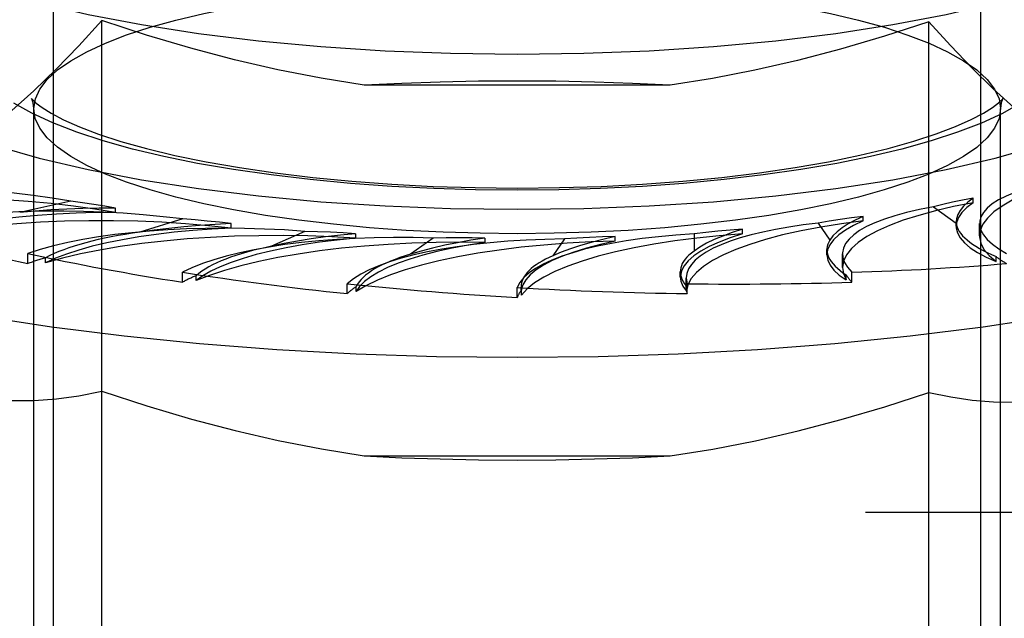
# Model space of a CAD drawing. Header units: inches. Extents: x 0 to 253, y 0 to 164.
# Tile 85 of 97: x 112.14 to 112.778, y 119.154 to 119.542. Entities that reach past the tile are written whole.
import ezdxf

# ---------------------------------------------------------------- set-up
doc = ezdxf.new("R2010")
doc.units = ezdxf.units.IN
doc.header["$LTSCALE"] = 13.939812
doc.header["$MEASUREMENT"] = 0
doc.linetypes.add('HIDDEN', pattern=[0.2, 0.1, -0.1])
doc.layers.add('DEFAULT_2', color=8, linetype='HIDDEN')

msp = doc.modelspace()

# ---------------------------------------------------------------- linework, layer by layer
at = {"layer": 'DEFAULT_2', "color": 8, "linetype": 'HIDDEN'}
for p, q in [((112.16233, 118.6215), (112.16233, 119.73328)), ((112.76233, 118.6215), (112.76233, 119.73328)), ((112.1935, 118.90893), (112.1935, 119.54129)), ((112.7287, 118.90893), (112.7287, 119.54046)), ((110.02483, 119.51551), (114.07833, 119.51551)), ((112.56133, 119.49945), (112.36333, 119.49945)), ((112.14958, 119.03154), (112.14958, 119.48428)), ((112.77508, 119.03154), (112.77508, 119.48428)), ((112.1735, 119.42429), (112.14042, 119.4171)), ((112.75733, 119.42337), (112.75733, 119.4263)), ((112.20242, 119.41701), (112.20242, 119.41994)), ((112.73165, 119.42075), (112.74642, 119.41025)), ((112.24591, 119.41285), (112.21815, 119.40428)), ((112.2773, 119.40694), (112.2773, 119.40986)), ((112.65716, 119.41024), (112.66466, 119.39923)), ((112.68617, 119.41162), (112.68617, 119.41455)), ((112.74639, 119.41105), (112.74642, 119.41025)), ((112.74639, 119.40812), (112.74639, 119.41104)), ((112.76147, 119.40187), (112.76147, 119.40998)), ((112.3249, 119.40483), (112.30331, 119.39515)), ((112.60821, 119.40325), (112.60821, 119.40618)), ((112.35782, 119.40038), (112.35782, 119.40331)), ((112.40806, 119.40049), (112.39329, 119.38999)), ((112.4415, 119.39754), (112.4415, 119.40047)), ((112.49287, 119.39996), (112.48537, 119.38895)), ((112.52582, 119.39851), (112.52582, 119.40143)), ((112.57676, 119.40324), (112.57676, 119.39206)), ((112.66267, 119.38971), (112.66267, 119.393)), ((112.1457, 119.38399), (112.1457, 119.39042)), ((112.15718, 119.38455), (112.15718, 119.38777)), ((112.67281, 119.38136), (112.67281, 119.39031)), ((112.77216, 119.38525), (112.77216, 119.38847)), ((112.24574, 119.37192), (112.24574, 119.37835)), ((112.56787, 119.37534), (112.56787, 119.37876)), ((112.67891, 119.37192), (112.67891, 119.37835)), ((112.25453, 119.37294), (112.25453, 119.37615)), ((112.57175, 119.37465), (112.57229, 119.37096)), ((112.57175, 119.36836), (112.57175, 119.37461)), ((112.67521, 119.37342), (112.67521, 119.37663)), ((112.35236, 119.36452), (112.35236, 119.37096)), ((112.3582, 119.36588), (112.3582, 119.36909)), ((112.46233, 119.36203), (112.46233, 119.36847)), ((112.46487, 119.36876), (112.46503, 119.36679)), ((112.46487, 119.36545), (112.46487, 119.36873)), ((112.46487, 119.36546), (112.46503, 119.36358)), ((112.46503, 119.36358), (112.46503, 119.36679)), ((112.57178, 119.36933), (112.57174, 119.36836)), ((112.57178, 119.36612), (112.57178, 119.36933)), ((112.57229, 119.36452), (112.57229, 119.37096)), ((112.36333, 119.25952), (112.56133, 119.25952)), ((109.89983, 119.22311), (114.04533, 119.22311))]:
    msp.add_line(p, q, dxfattribs=at)
for points in [[(112.02483, 119.63282), (112.02695, 119.62172), (112.03323, 119.61073), (112.04368, 119.59995), (112.05813, 119.58949), (112.0765, 119.57945), (112.09856, 119.56991), (112.12415, 119.56099), (112.15297, 119.55275), (112.18479, 119.5453), (112.21926, 119.53867), (112.2561, 119.53296), (112.2949, 119.52821), (112.33533, 119.52447), (112.37697, 119.52177), (112.41924, 119.52014), (112.46233, 119.51959)], [(112.46233, 119.51959), (112.50541, 119.52014), (112.54768, 119.52177), (112.58932, 119.52447), (112.62975, 119.52821), (112.66856, 119.53296), (112.70539, 119.53867), (112.73986, 119.5453), (112.77169, 119.55275), (112.80051, 119.56099), (112.82609, 119.56991), (112.84815, 119.57945), (112.86652, 119.58949), (112.88097, 119.59995), (112.89142, 119.61073), (112.8977, 119.62172), (112.89983, 119.63282)], [(112.14958, 119.48428), (112.15055, 119.49065), (112.15344, 119.49697), (112.15826, 119.50322), (112.16495, 119.50935), (112.17349, 119.51532), (112.18383, 119.52111), (112.19588, 119.52666), (112.20957, 119.53195), (112.22479, 119.53693), (112.24148, 119.54159), (112.25955, 119.5459), (112.27891, 119.54984), (112.29948, 119.55339), (112.3211, 119.5565), (112.3436, 119.55916), (112.36679, 119.56135), (112.39046, 119.56306), (112.41441, 119.56427), (112.4384, 119.56499), (112.46233, 119.56522)], [(112.46233, 119.56522), (112.48627, 119.56499), (112.51028, 119.56427), (112.53424, 119.56305), (112.55792, 119.56135), (112.58112, 119.55916), (112.60362, 119.55649), (112.62523, 119.55338), (112.6458, 119.54983), (112.66515, 119.54589), (112.68322, 119.54158), (112.6999, 119.53692), (112.71512, 119.53194), (112.72881, 119.52665), (112.74086, 119.52109), (112.75118, 119.51531), (112.75972, 119.50933), (112.76641, 119.5032), (112.77122, 119.49695), (112.77411, 119.49063), (112.77508, 119.48428)], [(112.1935, 119.54129), (112.1786, 119.52499), (112.16393, 119.50986), (112.14953, 119.4959), (112.13527, 119.48308), (112.12107, 119.47132), (112.10695, 119.46065)], [(112.36333, 119.49945), (112.33539, 119.50394), (112.30736, 119.50943), (112.27933, 119.51592), (112.25109, 119.5234), (112.22246, 119.53185), (112.1935, 119.54129)], [(112.7287, 119.54046), (112.69991, 119.53115), (112.67155, 119.52283), (112.64368, 119.51551), (112.61611, 119.50918), (112.58863, 119.50382), (112.56133, 119.49945)], [(112.81088, 119.46261), (112.79736, 119.47318), (112.7838, 119.48471), (112.77023, 119.49717), (112.75656, 119.5106), (112.74271, 119.52504), (112.7287, 119.54046)], [(112.02483, 119.53237), (112.02695, 119.52127), (112.03323, 119.51028), (112.04368, 119.4995), (112.05813, 119.48903), (112.0765, 119.47899), (112.09856, 119.46946), (112.12415, 119.46053), (112.15297, 119.4523), (112.18479, 119.44484), (112.21926, 119.43822), (112.2561, 119.43251), (112.2949, 119.42775), (112.33533, 119.42401), (112.37697, 119.42131), (112.41924, 119.41969), (112.46233, 119.41913)], [(112.46233, 119.41913), (112.50541, 119.41969), (112.54768, 119.42131), (112.58932, 119.42401), (112.62975, 119.42775), (112.66856, 119.43251), (112.70539, 119.43822), (112.73986, 119.44484), (112.77169, 119.4523), (112.80051, 119.46053), (112.82609, 119.46946), (112.84815, 119.47899), (112.86652, 119.48903), (112.88097, 119.4995), (112.89142, 119.51028), (112.8977, 119.52127), (112.89983, 119.53237)], [(112.46233, 119.50215), (112.43725, 119.50198), (112.41239, 119.50147), (112.38775, 119.50062), (112.36333, 119.49945)], [(112.56133, 119.49945), (112.5369, 119.50062), (112.51226, 119.50147), (112.4874, 119.50198), (112.46233, 119.50215)], [(112.46233, 119.43149), (112.43526, 119.43176), (112.40828, 119.43257), (112.38127, 119.43394), (112.35457, 119.43586), (112.32843, 119.43833), (112.30306, 119.44134), (112.27869, 119.44485), (112.2555, 119.44885), (112.23369, 119.45328), (112.21332, 119.45814), (112.19451, 119.4634), (112.17735, 119.46902), (112.16192, 119.47498), (112.14833, 119.48124), (112.13669, 119.48776)], [(112.14843, 119.49008), (112.14831, 119.49032), (112.14805, 119.49082), (112.14883, 119.48991), (112.15105, 119.48786), (112.15497, 119.48491), (112.16087, 119.48124), (112.16886, 119.47705), (112.17906, 119.47251), (112.19144, 119.46781), (112.20594, 119.46308), (112.22248, 119.45844), (112.24087, 119.45401), (112.26101, 119.44987), (112.28269, 119.44607), (112.30575, 119.44268), (112.33, 119.43975), (112.35525, 119.4373), (112.38131, 119.43537), (112.40798, 119.43398), (112.43504, 119.43313), (112.46233, 119.43285)], [(112.14958, 119.48428), (112.1491, 119.48813), (112.14843, 119.49008)], [(112.46233, 119.43285), (112.48963, 119.43313), (112.51672, 119.43398), (112.54341, 119.43537), (112.56949, 119.43731), (112.59478, 119.43976), (112.61905, 119.4427), (112.64214, 119.4461), (112.66385, 119.4499), (112.684, 119.45406), (112.70242, 119.45851), (112.71896, 119.46316), (112.73347, 119.4679), (112.74585, 119.47262), (112.75602, 119.47716), (112.76398, 119.48135), (112.76983, 119.48502), (112.7737, 119.48794), (112.77587, 119.48996), (112.77625, 119.49038)], [(112.78793, 119.48775), (112.77629, 119.48123), (112.7627, 119.47497), (112.74727, 119.46901), (112.7301, 119.46339), (112.71129, 119.45813), (112.69092, 119.45327), (112.6691, 119.44883), (112.64589, 119.44484), (112.62153, 119.44133), (112.59615, 119.43833), (112.57001, 119.43586), (112.54333, 119.43394), (112.51633, 119.43257), (112.48937, 119.43176), (112.46233, 119.43149)], [(112.77625, 119.49038), (112.77661, 119.49082), (112.77633, 119.4903), (112.77554, 119.4881), (112.77508, 119.48428)], [(112.46233, 119.40333), (112.43838, 119.40357), (112.41437, 119.40429), (112.39041, 119.4055), (112.36673, 119.40721), (112.34354, 119.4094), (112.32103, 119.41206), (112.29942, 119.41518), (112.27885, 119.41872), (112.2595, 119.42266), (112.24144, 119.42697), (112.22475, 119.43163), (112.20953, 119.43662), (112.19584, 119.44191), (112.1838, 119.44746), (112.17347, 119.45325), (112.16493, 119.45923), (112.15824, 119.46536), (112.15343, 119.4716), (112.15054, 119.47793), (112.14958, 119.48428)], [(112.77508, 119.48428), (112.77411, 119.47791), (112.77121, 119.47159), (112.7664, 119.46534), (112.7597, 119.45921), (112.75116, 119.45323), (112.74083, 119.44745), (112.72878, 119.44189), (112.71509, 119.43661), (112.69986, 119.43162), (112.68317, 119.42696), (112.6651, 119.42265), (112.64575, 119.41871), (112.62517, 119.41517), (112.60355, 119.41206), (112.58105, 119.40939), (112.55786, 119.4072), (112.53419, 119.4055), (112.51024, 119.40429), (112.48625, 119.40357), (112.46233, 119.40333)], [(112.81952, 119.43814), (112.80877, 119.43513), (112.79904, 119.43192), (112.79031, 119.42852), (112.78265, 119.42494), (112.77612, 119.42122), (112.77074, 119.41738), (112.76658, 119.41344), (112.76363, 119.40943), (112.76193, 119.40536), (112.76147, 119.40187)], [(111.87727, 119.42451), (111.8824, 119.4214), (111.90539, 119.40923), (111.93218, 119.39759), (111.96259, 119.38656), (111.99642, 119.37623), (112.03343, 119.36665), (112.07337, 119.35789), (112.11597, 119.35002), (112.16093, 119.34309), (112.20795, 119.33714), (112.25671, 119.33221), (112.30687, 119.32835), (112.3581, 119.32557), (112.41003, 119.32389), (112.46233, 119.32333)], [(112.20242, 119.41701), (112.18908, 119.41923), (112.1752, 119.42115), (112.16073, 119.42279), (112.1458, 119.42412), (112.13051, 119.42514), (112.11496, 119.42584), (112.09924, 119.42622), (112.08345, 119.42627), (112.0677, 119.426), (112.05208, 119.42541), (112.0367, 119.42449), (112.02165, 119.42326), (112.00708, 119.42173), (111.99296, 119.4199)], [(112.2024, 119.41994), (112.19543, 119.42115), (112.18829, 119.42227), (112.18099, 119.42332), (112.1735, 119.42429)], [(112.46233, 119.32333), (112.51462, 119.32389), (112.56656, 119.32557), (112.61778, 119.32835), (112.66795, 119.33221), (112.7167, 119.33714), (112.76373, 119.34309), (112.80869, 119.35002), (112.85128, 119.35789), (112.89122, 119.36665), (112.92823, 119.37623), (112.96206, 119.38656), (112.99247, 119.39759), (113.01926, 119.40923), (113.04225, 119.4214), (113.04739, 119.42451)], [(112.75733, 119.42337), (112.74472, 119.42089), (112.73299, 119.41817), (112.72211, 119.41521), (112.71216, 119.41203), (112.70323, 119.40866), (112.69537, 119.40512), (112.68862, 119.40143), (112.68302, 119.39761), (112.67862, 119.39368), (112.67544, 119.38968), (112.6735, 119.38562), (112.67281, 119.38136)], [(112.75732, 119.42629), (112.75055, 119.42501), (112.74402, 119.42366), (112.73772, 119.42224), (112.73165, 119.42075)], [(112.75732, 119.42629), (112.75384, 119.4237), (112.75103, 119.42107), (112.74887, 119.4184), (112.74738, 119.4157), (112.74656, 119.41299), (112.74639, 119.41105)], [(112.75733, 119.42337), (112.75319, 119.42022), (112.75003, 119.41702), (112.74785, 119.41376), (112.74664, 119.41046), (112.74639, 119.40812)], [(112.20242, 119.41701), (112.18957, 119.41694), (112.17687, 119.41662), (112.16428, 119.41603), (112.15189, 119.4152), (112.1398, 119.41411), (112.12807, 119.41279), (112.11678, 119.41124), (112.10598, 119.40946), (112.09575, 119.40747), (112.08615, 119.40528), (112.07728, 119.40292), (112.06909, 119.40037)], [(112.2024, 119.41994), (112.1918, 119.4199), (112.1813, 119.41968), (112.17086, 119.41929), (112.16055, 119.41873), (112.15041, 119.418), (112.14042, 119.4171)], [(112.2773, 119.40694), (112.26269, 119.40852), (112.24773, 119.40979), (112.23238, 119.41075), (112.21678, 119.41139), (112.20104, 119.41171), (112.18525, 119.4117), (112.16952, 119.41137), (112.15394, 119.41071), (112.13861, 119.40973), (112.12363, 119.40845), (112.10909, 119.40685), (112.09509, 119.40497), (112.08177, 119.40281), (112.06909, 119.40037)], [(112.27729, 119.40986), (112.26688, 119.40935), (112.25668, 119.40866), (112.24666, 119.40781), (112.23688, 119.40679), (112.22739, 119.40562), (112.21815, 119.40428)], [(112.27729, 119.40986), (112.26962, 119.41074), (112.26183, 119.41153), (112.25393, 119.41223), (112.24591, 119.41285)], [(112.68617, 119.41162), (112.67209, 119.40974), (112.65871, 119.40759), (112.64601, 119.40517), (112.63409, 119.40249), (112.62303, 119.39957), (112.61291, 119.39643), (112.60378, 119.3931), (112.59571, 119.38959), (112.58874, 119.38592), (112.58292, 119.38212), (112.5783, 119.37822), (112.57488, 119.37423), (112.57271, 119.3702), (112.57178, 119.36612)], [(112.68616, 119.41454), (112.67864, 119.41359), (112.67129, 119.41255), (112.66414, 119.41144), (112.65716, 119.41024)], [(112.68617, 119.41162), (112.67999, 119.40871), (112.67473, 119.4057), (112.67038, 119.40258), (112.66699, 119.39939), (112.66456, 119.39614), (112.66312, 119.39285), (112.66267, 119.38971)], [(112.68616, 119.41454), (112.681, 119.41215), (112.67646, 119.40969), (112.67255, 119.40715), (112.66927, 119.40456), (112.66664, 119.40192), (112.66466, 119.39923)], [(112.2773, 119.40694), (112.26471, 119.40629), (112.25242, 119.4054), (112.2404, 119.40426), (112.22877, 119.40288), (112.21759, 119.40127), (112.20692, 119.39944), (112.19684, 119.3974), (112.1874, 119.39517), (112.17866, 119.39275), (112.17068, 119.39016), (112.16353, 119.38743), (112.15718, 119.38455)], [(112.3578, 119.4033), (112.34966, 119.40382), (112.34146, 119.40425), (112.33321, 119.40459), (112.3249, 119.40483)], [(112.6082, 119.40617), (112.60151, 119.40405), (112.59539, 119.40182), (112.58983, 119.39951), (112.58487, 119.3971), (112.58051, 119.39462), (112.57676, 119.39206)], [(112.6082, 119.40617), (112.60015, 119.40557), (112.59222, 119.40488), (112.58443, 119.4041), (112.57676, 119.40324)], [(112.74639, 119.40812), (112.74643, 119.40715), (112.74722, 119.40385), (112.749, 119.40057), (112.75176, 119.39733), (112.75549, 119.39417), (112.76015, 119.39108), (112.7657, 119.38812), (112.77216, 119.38525)], [(112.35782, 119.40038), (112.34236, 119.40128), (112.32677, 119.40186), (112.31101, 119.40212), (112.29523, 119.40205), (112.27951, 119.40165), (112.26397, 119.40093), (112.2487, 119.3999), (112.23379, 119.39855), (112.21935, 119.3969), (112.20546, 119.39496), (112.19221, 119.39274), (112.17969, 119.39025), (112.16803, 119.38753), (112.15718, 119.38455)], [(112.35782, 119.40038), (112.34584, 119.39918), (112.33434, 119.39775), (112.32327, 119.39608), (112.31274, 119.3942), (112.30281, 119.39212), (112.29353, 119.38984), (112.28497, 119.38737), (112.27717, 119.38475), (112.27019, 119.38197), (112.26407, 119.37907), (112.25885, 119.37606), (112.25453, 119.37294)], [(112.4415, 119.39754), (112.42567, 119.39774), (112.40994, 119.39761), (112.39425, 119.39715), (112.37875, 119.39637), (112.36354, 119.39528), (112.34871, 119.39387), (112.33437, 119.39216), (112.32059, 119.39017), (112.30748, 119.38789), (112.2951, 119.38536), (112.28354, 119.38257), (112.27288, 119.37956), (112.26322, 119.37635), (112.25453, 119.37294)], [(112.3578, 119.4033), (112.3479, 119.40233), (112.33831, 119.4012), (112.32902, 119.39991), (112.32007, 119.39847), (112.3115, 119.39688), (112.30331, 119.39515)], [(112.52582, 119.39851), (112.5101, 119.39799), (112.4947, 119.39715), (112.47955, 119.396), (112.46481, 119.39453), (112.45056, 119.39277), (112.4369, 119.39072), (112.42392, 119.3884), (112.4117, 119.38581), (112.40031, 119.38298), (112.38982, 119.37993), (112.38031, 119.37667), (112.37183, 119.37322), (112.36447, 119.36963), (112.3582, 119.36588)], [(112.4415, 119.39754), (112.43052, 119.39582), (112.42015, 119.39389), (112.41037, 119.39176), (112.40126, 119.38943), (112.39288, 119.38693), (112.38527, 119.38427), (112.37849, 119.38146), (112.37258, 119.37852), (112.36756, 119.37548), (112.36348, 119.37234), (112.36036, 119.36914), (112.3582, 119.36588)], [(112.44149, 119.40047), (112.43239, 119.39906), (112.42371, 119.39751), (112.41542, 119.39583), (112.40757, 119.39401), (112.4002, 119.39206), (112.39329, 119.38999)], [(112.44149, 119.40047), (112.43312, 119.40061), (112.42476, 119.40066), (112.41641, 119.40062), (112.40806, 119.40049)], [(112.52582, 119.39851), (112.51616, 119.39632), (112.50724, 119.39396), (112.49904, 119.39141), (112.49163, 119.38871), (112.48506, 119.38587), (112.47935, 119.38291), (112.47456, 119.37984), (112.4707, 119.37668), (112.46781, 119.37346), (112.46589, 119.37018), (112.46497, 119.36689), (112.46487, 119.36546)], [(112.60821, 119.40325), (112.59308, 119.40203), (112.57847, 119.40052), (112.56433, 119.3987), (112.55079, 119.39659), (112.53795, 119.39422), (112.52587, 119.39159), (112.51465, 119.38871), (112.50434, 119.38562), (112.49502, 119.38232), (112.48674, 119.37884), (112.47956, 119.3752), (112.47352, 119.37143), (112.46869, 119.36756), (112.46503, 119.36358)], [(112.52581, 119.40143), (112.51779, 119.39964), (112.51028, 119.39773), (112.50325, 119.39569), (112.49674, 119.39355), (112.49079, 119.3913), (112.48537, 119.38895)], [(112.52581, 119.40143), (112.51747, 119.4012), (112.5092, 119.40087), (112.50101, 119.40046), (112.49287, 119.39996)], [(112.60821, 119.40325), (112.60017, 119.40066), (112.59297, 119.39793), (112.5866, 119.39506), (112.58111, 119.39207), (112.57654, 119.38897), (112.57292, 119.3858), (112.57026, 119.38256), (112.56858, 119.37928), (112.56789, 119.37597), (112.56787, 119.37534)], [(112.76147, 119.40187), (112.76148, 119.40128), (112.7623, 119.3972), (112.76436, 119.39315), (112.76764, 119.38917), (112.77216, 119.38525)], [(112.66267, 119.38971), (112.66322, 119.38623), (112.66476, 119.38294), (112.66729, 119.3797), (112.67076, 119.37653), (112.67521, 119.37342)], [(112.67281, 119.38136), (112.67338, 119.37748), (112.67521, 119.37342)], [(112.56787, 119.37534), (112.5682, 119.37266), (112.56949, 119.36938), (112.57178, 119.36612)], [(112.10695, 119.29832), (112.1212, 119.29633), (112.13548, 119.29535), (112.14977, 119.29542), (112.16416, 119.29646), (112.17875, 119.29844), (112.1935, 119.30136)], [(112.1935, 119.30136), (112.22274, 119.29185), (112.25153, 119.28335), (112.27981, 119.27588), (112.30777, 119.26942), (112.33564, 119.26397), (112.36333, 119.25952)], [(112.56133, 119.25952), (112.58888, 119.26395), (112.6165, 119.26934), (112.64414, 119.2757), (112.67198, 119.28303), (112.70018, 119.2913), (112.7287, 119.30053)], [(112.7287, 119.30053), (112.74284, 119.29765), (112.75677, 119.29564), (112.77045, 119.29447), (112.78399, 119.29419), (112.79748, 119.29482), (112.81088, 119.29636)], [(112.36333, 119.25952), (112.38775, 119.25834), (112.41239, 119.2575), (112.43725, 119.25699), (112.46233, 119.25682)], [(112.46233, 119.25682), (112.4874, 119.25699), (112.51226, 119.2575), (112.5369, 119.25834), (112.56133, 119.25952)]]:
    msp.add_lwpolyline(points, dxfattribs=at)
for centre, major_axis, ratio, start_param, end_param in [((112.08875, 119.37309), (0.19813, -0.0082), 0.303155, 1.141337, 2.181188), ((112.95961, 119.39996), (0.19813, -0.01059), 0.228952, 2.537288, 3.577139), ((112.19355, 119.35855), (0.19812, -0.00973), 0.295767, 1.317842, 2.357693), ((112.87096, 119.37945), (0.19812, -0.01155), 0.238051, 2.364387, 3.404238), ((112.30651, 119.34893), (0.19812, -0.01094), 0.287262, 1.493713, 2.533564), ((112.76989, 119.36323), (0.19812, -0.01216), 0.247786, 2.191191, 3.156582), ((112.91068, 119.40195), (0.16427, -0.00957), 0.238051, -3.10906, -2.560013), ((112.46233, 119.53237), (0.63319, -0.0311), 0.295767, -2.254403, -2.07987), ((112.30294, 119.35877), (0.16427, -0.00807), 0.295767, 2.127581, 2.676628), ((112.42421, 119.34454), (0.19812, -0.0118), 0.277915, 1.66894, 2.708791), ((112.54307, 119.34551), (0.19812, -0.0123), 0.268018, 1.843553, 2.883404), ((112.65947, 119.3518), (0.19812, -0.01242), 0.257874, 2.01761, 3.057461), ((112.82696, 119.38354), (0.16427, -0.01008), 0.247786, 3.000929, 3.549977), ((112.41124, 119.35401), (0.16427, -0.00907), 0.287262, 2.303451, 2.852499), ((112.73216, 119.36918), (0.16427, -0.0103), 0.257874, 2.827348, 3.376395), ((112.46233, 119.53237), (0.63318, -0.03497), 0.287262, -2.078532, -1.903999), ((112.30651, 119.34247), (0.19812, -0.00973), 0.295767, 2.438948, 2.532226), ((112.52109, 119.35418), (0.16427, -0.00979), 0.277915, 2.478678, 3.027726), ((112.62916, 119.35929), (0.16427, -0.0102), 0.268018, 2.653291, 3.158088), ((112.95961, 119.3935), (0.19812, -0.01155), 0.238051, -2.797693, -2.704414), ((112.46233, 119.53237), (0.63317, -0.03773), 0.277915, -1.903305, -1.728772), ((112.46233, 119.53237), (0.6332, -0.0369), 0.238051, -1.207858, -1.033325), ((112.42421, 119.33808), (0.19812, -0.01094), 0.287262, 2.614819, 2.708097), ((112.46233, 119.53237), (0.63319, -0.03887), 0.247786, -1.381054, -1.206521), ((112.87096, 119.37299), (0.19812, -0.01216), 0.247786, -2.970889, -2.87761), ((112.46233, 119.53237), (0.63317, -0.03931), 0.268018, -1.728692, -1.554159), ((112.54307, 119.33905), (0.19812, -0.0118), 0.277915, 2.790046, 2.883324), ((112.46233, 119.53237), (0.63318, -0.03969), 0.257874, -1.554635, -1.380102), ((112.65947, 119.34534), (0.19812, -0.0123), 0.268018, 2.964658, 3.057937), ((112.76989, 119.35677), (0.19812, -0.01242), 0.257874, -3.12546, -3.051192)]:
    msp.add_ellipse(centre, major_axis=major_axis, ratio=ratio, start_param=start_param, end_param=end_param, dxfattribs=at)

doc.saveas('drawing.dxf')
